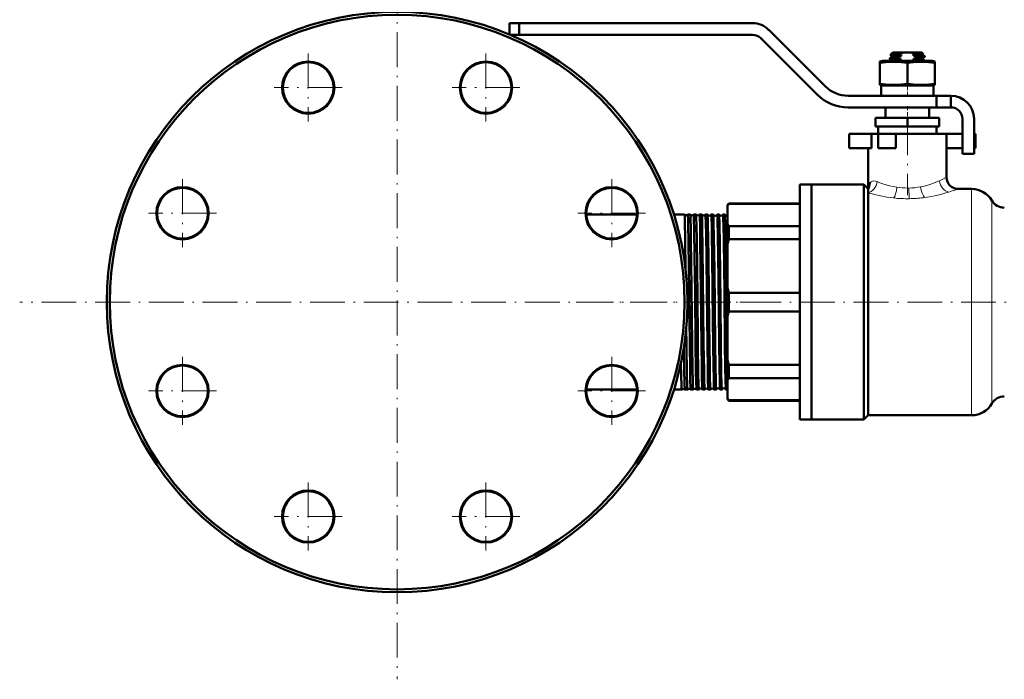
# Model space of a CAD drawing. Extents: x -1768 to 2122, y -1726 to 708.
# Tile 1 of 71: x -1768 to -1429, y -389 to -162. Entities that reach past the tile are written whole.
import ezdxf

# ---------------------------------------------------------------- set-up
doc = ezdxf.new("R2010")
doc.units = 0
doc.linetypes.add('DASHDOT', pattern=[18.5, 12, -3, 0.5, -3])

msp = doc.modelspace()

# ---------------------------------------------------------------- linework, layer by layer
at = {"color": 7, "linetype": 'DASHDOT', "lineweight": 18}
for p, q in [((-1637.99, -129.01), (-1637.99, -389.01)), ((-1668.6, -173.4), (-1668.6, -196.8)), ((-1607.38, -173.4), (-1607.38, -196.8)), ((-1656.91, -185.1), (-1680.31, -185.1)), ((-1595.68, -185.1), (-1619.08, -185.1)), ((-1462.24, -196.36), (-1462.24, -222.16)), ((-1711.9, -216.7), (-1711.9, -240.1)), ((-1564.08, -216.7), (-1564.08, -240.1)), ((-1700.2, -228.4), (-1723.6, -228.4)), ((-1552.38, -228.4), (-1575.78, -228.4)), ((-1507.99, -259.01), (-1767.99, -259.01)), ((-1576.27, -259.01), (-1534.88, -259.01)), ((-1536.24, -259.01), (-1392.24, -259.01)), ((-1711.9, -277.93), (-1711.9, -301.33)), ((-1564.08, -277.93), (-1564.08, -301.33)), ((-1700.2, -289.63), (-1723.6, -289.63)), ((-1552.38, -289.63), (-1575.78, -289.63)), ((-1668.6, -321.22), (-1668.6, -344.62)), ((-1607.38, -321.22), (-1607.38, -344.62)), ((-1656.91, -332.92), (-1680.31, -332.92)), ((-1595.68, -332.92), (-1619.08, -332.92))]:
    msp.add_line(p, q, dxfattribs=at)
at = {"color": 7, "lineweight": 50}
for p, q in [((-1599.24, -162.91), (-1599.24, -166.82)), ((-1595.89, -162.91), (-1599.24, -162.91)), ((-1595.89, -162.91), (-1515.55, -162.91)), ((-1595.89, -162.91), (-1595.89, -166.91)), ((-1509.9, -165.25), (-1490.46, -184.69)), ((-1595.89, -166.91), (-1599.03, -166.91)), ((-1515.55, -166.91), (-1595.89, -166.91)), ((-1493.29, -187.52), (-1512.73, -168.08)), ((-1471.74, -176.15), (-1470.84, -175.91)), ((-1471.74, -176.55), (-1471.74, -176.15)), ((-1462.24, -175.91), (-1470.84, -175.91)), ((-1468.24, -175.26), (-1468.24, -175)), ((-1468.23, -174.98), (-1467.53, -174.57)), ((-1467.54, -175.68), (-1468.22, -175.28)), ((-1467.24, -173.01), (-1468.08, -173.85)), ((-1468.08, -173.85), (-1468.08, -173.85)), ((-1467.54, -174.18), (-1468.08, -173.87)), ((-1467.54, -174.17), (-1467.54, -174.59)), ((-1467.54, -175.67), (-1467.54, -175.91)), ((-1463.46, -173.01), (-1467.24, -173.01)), ((-1464.38, -175.82), (-1466.25, -175.91)), ((-1465.77, -174.77), (-1465.77, -175.04)), ((-1464.38, -173.89), (-1464.38, -174.32)), ((-1464.38, -175.39), (-1464.38, -175.82)), ((-1463.46, -173.01), (-1461.02, -173.01)), ((-1453.64, -175.91), (-1462.24, -175.91)), ((-1457.24, -173.01), (-1461.02, -173.01)), ((-1460.1, -174.12), (-1460.1, -173.69)), ((-1457.8, -173.98), (-1460.1, -174.12)), ((-1460.1, -175.62), (-1460.1, -175.19)), ((-1458.71, -174.74), (-1458.71, -174.47)), ((-1457.24, -173.01), (-1456.88, -173.38)), ((-1456.96, -173.44), (-1456.88, -173.39)), ((-1456.96, -174.94), (-1456.26, -174.53)), ((-1456.94, -173.43), (-1456.94, -173.84)), ((-1456.25, -174.23), (-1456.94, -173.83)), ((-1456.94, -174.93), (-1456.94, -175.34)), ((-1456.25, -175.73), (-1456.94, -175.33)), ((-1456.24, -174.51), (-1456.24, -174.25)), ((-1456.24, -175.91), (-1456.24, -175.75)), ((-1453.64, -175.91), (-1452.74, -176.15)), ((-1452.74, -176.15), (-1452.74, -176.55)), ((-1471.74, -176.55), (-1471.74, -183.78)), ((-1462.24, -176.55), (-1462.24, -183.78)), ((-1452.74, -176.55), (-1452.74, -183.78)), ((-1471.74, -183.78), (-1471.74, -184.17)), ((-1470.84, -184.41), (-1471.74, -184.17)), ((-1462.24, -184.41), (-1471.24, -184.41)), ((-1471.24, -184.41), (-1471.24, -187.91)), ((-1453.24, -184.41), (-1462.24, -184.41)), ((-1452.74, -184.17), (-1453.64, -184.41)), ((-1453.24, -184.41), (-1453.24, -187.91)), ((-1452.74, -184.17), (-1452.74, -183.78)), ((-1482.68, -187.91), (-1452.24, -187.91)), ((-1447.24, -187.91), (-1452.24, -187.91)), ((-1452.24, -191.91), (-1452.24, -187.91)), ((-1447.24, -191.91), (-1447.24, -187.91)), ((-1452.24, -191.91), (-1482.68, -191.91)), ((-1469.74, -191.91), (-1469.74, -195.51)), ((-1467.96, -191.91), (-1462.24, -191.91)), ((-1462.24, -191.91), (-1456.52, -191.91)), ((-1454.74, -191.91), (-1454.74, -195.51)), ((-1447.24, -191.91), (-1452.24, -191.91)), ((-1462.24, -195.51), (-1473.24, -195.51)), ((-1473.24, -198.51), (-1473.24, -195.51)), ((-1462.24, -198.51), (-1462.24, -195.51)), ((-1451.24, -195.51), (-1462.24, -195.51)), ((-1451.24, -198.51), (-1451.24, -195.51)), ((-1443.24, -207.91), (-1443.24, -195.91)), ((-1439.24, -195.91), (-1439.24, -207.91)), ((-1462.24, -198.51), (-1473.24, -198.51)), ((-1472.24, -201.01), (-1472.24, -198.51)), ((-1451.24, -198.51), (-1462.24, -198.51)), ((-1452.24, -198.51), (-1452.24, -201.01)), ((-1482.24, -201.01), (-1474.57, -201.01)), ((-1482.24, -206.01), (-1482.24, -201.01)), ((-1472.24, -201.01), (-1474.57, -201.01)), ((-1474.57, -206.01), (-1474.57, -201.01)), ((-1472.24, -201.01), (-1466.24, -201.01)), ((-1472.24, -206.01), (-1472.24, -201.01)), ((-1462.24, -201.01), (-1466.24, -201.01)), ((-1466.24, -206.01), (-1466.24, -201.01)), ((-1448.74, -201.01), (-1462.24, -201.01)), ((-1448.74, -201.01), (-1443.24, -201.01)), ((-1448.74, -201.01), (-1448.74, -216.01)), ((-1439.24, -201.01), (-1438.74, -201.01)), ((-1438.74, -206.01), (-1438.74, -201.01)), ((-1482.24, -206.01), (-1474.57, -206.01)), ((-1475.74, -206.01), (-1475.74, -220.01)), ((-1472.24, -206.01), (-1466.24, -206.01)), ((-1448.74, -206.01), (-1443.24, -206.01)), ((-1439.24, -206.01), (-1438.74, -206.01)), ((-1439.24, -207.91), (-1443.24, -207.91)), ((-1499.24, -259.01), (-1499.24, -218.51)), ((-1499.24, -218.51), (-1495.24, -218.51)), ((-1495.24, -218.51), (-1495.24, -259.01)), ((-1495.24, -259.01), (-1495.24, -218.51)), ((-1495.24, -218.51), (-1477.24, -218.51)), ((-1477.24, -259.01), (-1477.24, -218.51)), ((-1477.24, -218.51), (-1475.74, -220.01)), ((-1475.74, -220.39), (-1475.74, -220.01)), ((-1475.74, -221.34), (-1475.74, -220.39)), ((-1444.74, -220.01), (-1440.1, -220.01)), ((-1475.74, -298.01), (-1475.74, -221.34)), ((-1524.24, -225.51), (-1523.74, -225.01)), ((-1524.24, -225.51), (-1524.24, -225.88)), ((-1524.24, -225.88), (-1524.24, -232.09)), ((-1523.74, -225.16), (-1523.74, -225.01)), ((-1499.24, -225.01), (-1523.74, -225.01)), ((-1499.24, -225.16), (-1523.74, -225.16)), ((-1572.82, -228.86), (-1555.34, -228.86)), ((-1542.64, -228.86), (-1538.98, -228.86)), ((-1538.98, -228.86), (-1538.98, -228.86)), ((-1537.87, -228.86), (-1537.86, -228.86)), ((-1537.86, -228.86), (-1537.01, -228.86)), ((-1537.01, -228.86), (-1537, -228.86)), ((-1535.84, -228.86), (-1535.83, -228.86)), ((-1535.83, -228.86), (-1535.03, -228.86)), ((-1535.03, -228.86), (-1535.03, -228.86)), ((-1533.81, -228.87), (-1533.81, -228.86)), ((-1533.81, -228.86), (-1533.06, -228.86)), ((-1533.06, -228.86), (-1533.05, -228.87)), ((-1531.79, -228.87), (-1531.78, -228.86)), ((-1531.78, -228.86), (-1531.08, -228.86)), ((-1529.76, -228.86), (-1529.1, -228.86)), ((-1527.75, -228.86), (-1527.11, -228.86)), ((-1525.73, -228.86), (-1525.13, -228.86)), ((-1524.24, -232.09), (-1524.24, -239.07)), ((-1523.74, -232.81), (-1499.24, -232.81)), ((-1523.74, -237.35), (-1523.74, -232.81)), ((-1499.24, -237.35), (-1523.74, -237.35)), ((-1524.24, -239.07), (-1524.24, -254.08)), ((-1524.24, -254.08), (-1524.24, -259.01)), ((-1523.74, -255.8), (-1499.24, -255.8)), ((-1523.74, -259.01), (-1523.74, -255.8)), ((-1524.24, -259.01), (-1524.24, -263.94)), ((-1523.74, -262.22), (-1523.74, -259.01)), ((-1499.24, -299.51), (-1499.24, -259.01)), ((-1495.24, -259.01), (-1495.24, -299.51)), ((-1495.24, -299.51), (-1495.24, -259.01)), ((-1477.24, -299.51), (-1477.24, -259.01)), ((-1524.24, -263.94), (-1524.24, -278.95)), ((-1499.24, -262.22), (-1523.74, -262.22)), ((-1538.39, -267.97), (-1538.33, -273.47)), ((-1539.2, -275.19), (-1539.31, -275.19)), ((-1524.24, -278.95), (-1524.24, -285.93)), ((-1523.74, -285.22), (-1523.74, -280.68)), ((-1523.74, -280.68), (-1499.24, -280.68)), ((-1524.24, -285.93), (-1524.24, -292.15)), ((-1499.24, -285.22), (-1523.74, -285.22)), ((-1572.82, -289.16), (-1555.34, -289.16)), ((-1542.64, -289.16), (-1539.96, -289.16)), ((-1539.96, -289.16), (-1539.96, -289.16)), ((-1538.88, -289.16), (-1538.88, -289.16)), ((-1538.88, -289.16), (-1537.99, -289.16)), ((-1537.99, -289.16), (-1537.99, -289.16)), ((-1536.85, -289.16), (-1536.85, -289.16)), ((-1536.85, -289.16), (-1536.02, -289.16)), ((-1536.02, -289.16), (-1536.02, -289.16)), ((-1534.82, -289.16), (-1534.82, -289.16)), ((-1534.82, -289.16), (-1534.05, -289.16)), ((-1534.05, -289.16), (-1534.04, -289.16)), ((-1532.8, -289.16), (-1532.79, -289.16)), ((-1532.79, -289.16), (-1532.07, -289.16)), ((-1532.07, -289.16), (-1532.06, -289.16)), ((-1530.78, -289.16), (-1530.77, -289.16)), ((-1530.77, -289.16), (-1530.09, -289.16)), ((-1528.75, -289.16), (-1528.1, -289.16)), ((-1526.74, -289.16), (-1526.12, -289.16)), ((-1524.72, -289.16), (-1524.24, -289.16)), ((-1524.24, -292.15), (-1524.24, -292.51)), ((-1524.24, -292.51), (-1523.74, -293.01)), ((-1523.74, -293.01), (-1523.74, -292.86)), ((-1523.74, -292.86), (-1499.24, -292.86)), ((-1499.24, -293.01), (-1523.74, -293.01)), ((-1475.74, -298.01), (-1477.24, -299.51)), ((-1440.1, -298.01), (-1475.74, -298.01)), ((-1499.24, -299.51), (-1495.24, -299.51)), ((-1477.24, -299.51), (-1495.24, -299.51))]:
    msp.add_line(p, q, dxfattribs=at)
at = {"color": 7, "linetype": 'DASHDOT', "lineweight": 18, "ltscale": 0.019064}
msp.add_line((-1462.24, -175.85), (-1462.24, -176.61), dxfattribs=at)
at = {"color": 7, "linetype": 'DASHDOT', "lineweight": 18, "ltscale": 0.124063}
msp.add_line((-1462.24, -188.33), (-1462.24, -183.36), dxfattribs=at)
at = {"color": 7, "linetype": 'DASHDOT', "lineweight": 18, "ltscale": 0.108015}
msp.add_line((-1462.24, -191.55), (-1462.24, -195.87), dxfattribs=at)
at = {"color": 7, "lineweight": 18}
for p, q in [((-1475.02, -217.83), (-1474.99, -217.8)), ((-1465.88, -219.45), (-1465.85, -219.46)), ((-1457.65, -219.29), (-1457.63, -219.28)), ((-1451.22, -217.22), (-1451.21, -217.21)), ((-1444.74, -220.01), (-1445.58, -220.31)), ((-1440.1, -220.01), (-1440.1, -259.01)), ((-1466.92, -223.14), (-1467, -223.13)), ((-1456.29, -222.98), (-1456.72, -223.04)), ((-1448.14, -221.16), (-1448.24, -221.19)), ((-1447.95, -221.1), (-1448.14, -221.16)), ((-1433.17, -224.01), (-1433.17, -259.01)), ((-1440.1, -259.01), (-1440.1, -298.01)), ((-1433.17, -259.01), (-1433.17, -294.01))]:
    msp.add_line(p, q, dxfattribs=at)
at = {"color": 7, "linetype": 'DASHDOT', "lineweight": 18, "ltscale": 0.045233}
msp.add_line((-1538.02, -259.01), (-1536.21, -259.01), dxfattribs=at)
at = {"color": 7, "linetype": 'DASHDOT', "lineweight": 18, "ltscale": 0.04361}
msp.add_line((-1535.98, -259.01), (-1534.24, -259.01), dxfattribs=at)
at = {"color": 7, "linetype": 'DASHDOT', "lineweight": 18, "ltscale": 0.042181}
msp.add_line((-1533.95, -259.01), (-1532.26, -259.01), dxfattribs=at)
at = {"color": 7, "linetype": 'DASHDOT', "lineweight": 18, "ltscale": 0.040921}
msp.add_line((-1531.93, -259.01), (-1530.29, -259.01), dxfattribs=at)
at = {"color": 7, "linetype": 'DASHDOT', "lineweight": 18, "ltscale": 0.039807}
msp.add_line((-1529.9, -259.01), (-1528.31, -259.01), dxfattribs=at)
at = {"color": 7, "linetype": 'DASHDOT', "lineweight": 18, "ltscale": 0.03884}
msp.add_line((-1527.88, -259.01), (-1526.33, -259.01), dxfattribs=at)
at = {"color": 7, "linetype": 'DASHDOT', "lineweight": 18, "ltscale": 0.038007}
msp.add_line((-1525.86, -259.01), (-1524.34, -259.01), dxfattribs=at)
at = {"color": 7, "lineweight": 50}
for points in [[(-1462.24, -176.55), (-1464.31, -176.28), (-1466.12, -176.17), (-1467.86, -176.17), (-1469.67, -176.28), (-1471.74, -176.55)], [(-1465.77, -175.04), (-1467.48, -175.14), (-1468.02, -175.19), (-1468.22, -175.24), (-1468.23, -175.25), (-1468.24, -175.25), (-1468.24, -175.26)], [(-1468.23, -174.98), (-1468.19, -174.97), (-1468.07, -174.94), (-1467.23, -174.86), (-1465.77, -174.77)], [(-1465.21, -173.7), (-1467.12, -173.76), (-1467.73, -173.8), (-1468.02, -173.83), (-1468.08, -173.85)], [(-1467.54, -174.17), (-1467.54, -174.16), (-1467.53, -174.15), (-1467.52, -174.15), (-1467.49, -174.13), (-1467.07, -174.07), (-1465.64, -173.96), (-1464.38, -173.89)], [(-1467.54, -175.67), (-1467.54, -175.66), (-1467.53, -175.65), (-1467.52, -175.64), (-1467.46, -175.62), (-1467.32, -175.6), (-1466.86, -175.55), (-1465.12, -175.43), (-1464.38, -175.39)], [(-1466.68, -174.45), (-1467.38, -174.53), (-1467.49, -174.56), (-1467.53, -174.57)], [(-1464.38, -174.32), (-1466.51, -174.44), (-1466.68, -174.45)], [(-1463.46, -173.01), (-1464.35, -173.3), (-1465.21, -173.7)], [(-1452.74, -176.55), (-1454.81, -176.28), (-1456.62, -176.17), (-1458.36, -176.17), (-1460.17, -176.28), (-1462.24, -176.55)], [(-1460.1, -173.69), (-1458.44, -173.6), (-1457.28, -173.5)], [(-1456.94, -175.34), (-1456.94, -175.34), (-1456.94, -175.35), (-1456.95, -175.35), (-1456.97, -175.36), (-1457.18, -175.4), (-1457.59, -175.45), (-1458.83, -175.54), (-1460.1, -175.62)], [(-1457.11, -173.43), (-1457.92, -173.48), (-1459.59, -173.54)], [(-1458.71, -174.47), (-1457, -174.36), (-1456.46, -174.31), (-1456.27, -174.27), (-1456.25, -174.26), (-1456.24, -174.25), (-1456.24, -174.25), (-1456.24, -174.25)], [(-1456.26, -174.53), (-1456.29, -174.54), (-1456.42, -174.57), (-1457.26, -174.66), (-1458.71, -174.74)], [(-1456.94, -173.84), (-1456.94, -173.85), (-1456.95, -173.85), (-1456.96, -173.86), (-1457.02, -173.88), (-1457.6, -173.96), (-1457.8, -173.98)], [(-1457.8, -175.05), (-1457.2, -174.99), (-1457.02, -174.96), (-1456.96, -174.94)], [(-1457.69, -175.91), (-1456.57, -175.82), (-1456.3, -175.78), (-1456.26, -175.76), (-1456.25, -175.76), (-1456.24, -175.75), (-1456.24, -175.75)], [(-1457.28, -173.5), (-1457.02, -173.46), (-1456.96, -173.44)], [(-1462.24, -183.78), (-1464.31, -184.04), (-1466.12, -184.16), (-1467.86, -184.16), (-1469.67, -184.04), (-1471.74, -183.78)], [(-1452.74, -183.78), (-1454.81, -184.04), (-1456.62, -184.16), (-1458.36, -184.16), (-1460.17, -184.04), (-1462.24, -183.78)], [(-1475.74, -220.01), (-1475.72, -219.59), (-1475.67, -219.18), (-1475.53, -218.67), (-1475.31, -218.21), (-1475.02, -217.83)], [(-1538.98, -228.86), (-1538.97, -228.87), (-1538.96, -228.91), (-1538.94, -229.15), (-1538.86, -231.1), (-1538.74, -237.41), (-1538.6, -247.95)], [(-1537.86, -228.86), (-1537.86, -228.86), (-1537.86, -228.86), (-1537.86, -228.87), (-1537.85, -228.88), (-1537.83, -229.04), (-1537.76, -230.44), (-1537.7, -232.41), (-1537.6, -238.11), (-1537.39, -255.73), (-1537.19, -273.47)], [(-1537, -228.86), (-1537, -228.87), (-1536.99, -228.89), (-1536.97, -229.04), (-1536.91, -230.2), (-1536.83, -233.71), (-1536.77, -237.45), (-1536.57, -254.11), (-1536.36, -273.47)], [(-1535.83, -228.86), (-1535.83, -228.86), (-1535.83, -228.86), (-1535.83, -228.87), (-1535.82, -228.88), (-1535.8, -229.04), (-1535.73, -230.43), (-1535.64, -234.16), (-1535.5, -243.4), (-1535.36, -255.6), (-1535.16, -273.47)], [(-1535.03, -228.86), (-1535.03, -228.87), (-1535.02, -228.9), (-1535, -229.06), (-1534.94, -230.29), (-1534.88, -232.44), (-1534.79, -237.66), (-1534.68, -246.16), (-1534.42, -270.45), (-1534.38, -273.47)], [(-1533.81, -228.86), (-1533.8, -228.86), (-1533.8, -228.86), (-1533.8, -228.87), (-1533.8, -228.88), (-1533.79, -228.91), (-1533.75, -229.31), (-1533.71, -230.08), (-1533.64, -232.66), (-1533.55, -238.08), (-1533.34, -255.48), (-1533.14, -273.47)], [(-1533.05, -228.87), (-1533.05, -228.88), (-1533.03, -228.94), (-1533, -229.37), (-1532.96, -230.16), (-1532.9, -232.68), (-1532.77, -240.54), (-1532.54, -261.52), (-1532.41, -273.47)], [(-1531.78, -228.86), (-1531.78, -228.86), (-1531.78, -228.86), (-1531.78, -228.87), (-1531.78, -228.87), (-1531.77, -228.89), (-1531.74, -229.16), (-1531.71, -229.68), (-1531.65, -231.43), (-1531.56, -236), (-1531.45, -243.46), (-1531.31, -255.71), (-1531.12, -273.47)], [(-1531.07, -228.87), (-1531.07, -228.88), (-1531.05, -228.95), (-1531.02, -229.42), (-1530.98, -230.28), (-1530.91, -233.02), (-1530.85, -236.2), (-1530.74, -244.19), (-1530.5, -266.86), (-1530.43, -273.47)], [(-1529.76, -228.86), (-1529.76, -228.86), (-1529.76, -228.86), (-1529.76, -228.87), (-1529.75, -228.88), (-1529.74, -228.91), (-1529.71, -229.31), (-1529.67, -230.08), (-1529.6, -232.66), (-1529.54, -235.69), (-1529.43, -243.4), (-1529.19, -265.51), (-1529.1, -273.47)], [(-1529.09, -228.87), (-1529.08, -228.88), (-1529.07, -228.93), (-1529.04, -229.26), (-1528.96, -231.75), (-1528.87, -236.54), (-1528.72, -247.92), (-1528.44, -273.47)], [(-1527.75, -228.86), (-1527.74, -228.86), (-1527.74, -228.86), (-1527.74, -228.87), (-1527.72, -228.95), (-1527.67, -229.69), (-1527.62, -231.16), (-1527.52, -235.95), (-1527.33, -250.94), (-1527.08, -273.47)], [(-1527.1, -228.87), (-1527.09, -228.94), (-1527.06, -229.28), (-1526.97, -231.79), (-1526.84, -239.55), (-1526.61, -259.3), (-1526.46, -273.47)], [(-1525.73, -228.86), (-1525.73, -228.86), (-1525.73, -228.86), (-1525.72, -228.87), (-1525.72, -228.88), (-1525.69, -229.04), (-1525.63, -230.43), (-1525.57, -232.39), (-1525.47, -238.07), (-1525.26, -255.48), (-1525.07, -273.47)], [(-1525.12, -228.87), (-1525.1, -228.95), (-1525.07, -229.3), (-1524.98, -231.84), (-1524.86, -238.95), (-1524.64, -257.76), (-1524.47, -273.47)], [(-1538.33, -273.47), (-1538.18, -284.04), (-1538.1, -287.5), (-1538.03, -288.97), (-1538.01, -289.14), (-1538, -289.16), (-1538, -289.16), (-1538, -289.16), (-1537.99, -289.16)], [(-1537.19, -273.47), (-1537.07, -282.47), (-1537, -285.87), (-1536.92, -288.48), (-1536.87, -289.07), (-1536.86, -289.14), (-1536.85, -289.16), (-1536.85, -289.16)], [(-1536.36, -273.47), (-1536.23, -282.54), (-1536.17, -285.95), (-1536.09, -288.51), (-1536.04, -289.09), (-1536.03, -289.15), (-1536.03, -289.16), (-1536.02, -289.16), (-1536.02, -289.16)], [(-1535.16, -273.47), (-1535.04, -282.34), (-1534.94, -287.04), (-1534.89, -288.45), (-1534.85, -289.06), (-1534.83, -289.14), (-1534.82, -289.16)], [(-1534.38, -273.47), (-1534.24, -283.9), (-1534.15, -287.47), (-1534.09, -288.82), (-1534.06, -289.13), (-1534.06, -289.15), (-1534.05, -289.16), (-1534.05, -289.16), (-1534.05, -289.16), (-1534.05, -289.16)], [(-1533.14, -273.47), (-1533.03, -281.64), (-1532.97, -284.9), (-1532.88, -288), (-1532.83, -289.03), (-1532.81, -289.13), (-1532.8, -289.16)], [(-1532.41, -273.47), (-1532.28, -282.54), (-1532.22, -285.94), (-1532.13, -288.51), (-1532.09, -289.09), (-1532.08, -289.15), (-1532.07, -289.16), (-1532.07, -289.16), (-1532.07, -289.16)], [(-1531.12, -273.47), (-1530.99, -282.45), (-1530.93, -285.85), (-1530.84, -288.47), (-1530.8, -289.06), (-1530.79, -289.14), (-1530.78, -289.16)], [(-1530.43, -273.47), (-1530.31, -281.72), (-1530.26, -285), (-1530.17, -288.04), (-1530.12, -289.04), (-1530.1, -289.15), (-1530.09, -289.16), (-1530.09, -289.16), (-1530.09, -289.16), (-1530.09, -289.16)], [(-1529.1, -273.47), (-1528.99, -281.61), (-1528.93, -284.87), (-1528.84, -287.98), (-1528.79, -289.02), (-1528.77, -289.13), (-1528.76, -289.16)], [(-1528.44, -273.47), (-1528.34, -281.17), (-1528.25, -285.89), (-1528.19, -288.07), (-1528.13, -289.04), (-1528.11, -289.15), (-1528.11, -289.16), (-1528.11, -289.16), (-1528.11, -289.16), (-1528.1, -289.16)], [(-1527.08, -273.47), (-1526.98, -280.99), (-1526.86, -287.03), (-1526.78, -288.85), (-1526.76, -289.1), (-1526.74, -289.15)], [(-1526.46, -273.47), (-1526.32, -283.2), (-1526.22, -287.49), (-1526.18, -288.69), (-1526.14, -289.11), (-1526.13, -289.15), (-1526.13, -289.16), (-1526.12, -289.16), (-1526.12, -289.16), (-1526.12, -289.16)], [(-1525.07, -273.47), (-1524.96, -280.95), (-1524.86, -286.49), (-1524.8, -288.23), (-1524.75, -289.01), (-1524.74, -289.12), (-1524.73, -289.15)], [(-1524.47, -273.47), (-1524.33, -283.18), (-1524.24, -287.4)], [(-1539.2, -275.19), (-1539.11, -282.01), (-1538.99, -287.44), (-1538.92, -288.94), (-1538.89, -289.13), (-1538.89, -289.15), (-1538.88, -289.16)], [(-1540.21, -279.98), (-1540.14, -284.56), (-1540.06, -287.59), (-1540.03, -288.54), (-1539.99, -289.06), (-1539.98, -289.14), (-1539.97, -289.15), (-1539.97, -289.16), (-1539.97, -289.16), (-1539.96, -289.16)]]:
    msp.add_lwpolyline(points, dxfattribs=at)
at = {"color": 7, "lineweight": 18}
for points in [[(-1474.99, -217.8), (-1474.65, -217.53), (-1474.24, -217.34), (-1473.77, -217.26), (-1473.24, -217.3), (-1472.65, -217.48)], [(-1472.65, -217.48), (-1471.7, -217.87), (-1470.66, -218.25), (-1469.55, -218.61), (-1468.38, -218.94), (-1467.15, -219.22), (-1465.88, -219.45)], [(-1457.63, -219.28), (-1456.41, -219.01), (-1455.23, -218.7), (-1453.76, -218.22), (-1452.41, -217.72), (-1451.22, -217.22)], [(-1467, -223.13), (-1469.28, -222.82), (-1471.45, -222.42), (-1473.49, -221.96), (-1475.74, -221.34)], [(-1448.24, -221.19), (-1450.35, -221.79), (-1452.74, -222.36), (-1455.32, -222.84), (-1456.29, -222.98)]]:
    msp.add_lwpolyline(points, dxfattribs=at)
at = {"color": 7, "lineweight": 50}
for centre, radius in [((-1637.99, -259.01), 100), ((-1637.99, -259.01), 99), ((-1668.6, -185.1), 9), ((-1668.6, -185.1), 8.75), ((-1607.38, -185.1), 9), ((-1607.38, -185.1), 8.75), ((-1711.9, -228.4), 9), ((-1711.9, -228.4), 8.75), ((-1564.08, -228.4), 9), ((-1564.08, -228.4), 8.75), ((-1711.9, -289.63), 9), ((-1711.9, -289.63), 8.75), ((-1564.08, -289.63), 9), ((-1564.08, -289.63), 8.75), ((-1668.6, -332.92), 9), ((-1668.6, -332.92), 8.75), ((-1607.38, -332.92), 9), ((-1607.38, -332.92), 8.75)]:
    msp.add_circle(centre, radius, dxfattribs=at)
for centre, radius, start, end in [((-1515.55, -170.91), 8, 45, 90), ((-1515.55, -170.91), 4, 45, 90), ((-1468.22, -175), 0.0203, 109.9063, 167.2623), ((-1468.22, -175.26), 0.0248, 192.3602, 250.3641), ((-1468.08, -173.86), 0.00656, 140.3665, 268.8407), ((-1459.77, -190.77), 17.08, 105.6584, 110.5823), ((-1461.75, -162.12), 13.53, 252.6988, 258.7974), ((-1461.99, -161.68), 12.44, 255.0265, 258.9526), ((-1460.58, -189.56), 14.26, 105.4382, 106.8202), ((-1462.83, -180.11), 7.32, 63.742, 75.7632), ((-1463.84, -159.98), 14.21, 285.2334, 287.4077), ((-1462.56, -186.81), 12.93, 72.6833, 79.0623), ((-1464.4, -159.62), 16.15, 285.411, 290.6156), ((-1462.43, -117.25), 57.99, 272.2954, 274.5745), ((-1462.49, -188.01), 12.62, 73.4657, 79.1169), ((-1456.88, -173.38), 0.00746, 281.1533, 42.9869), ((-1456.26, -174.51), 0.0248, 289.6359, 347.6398), ((-1456.26, -174.25), 0.0203, 12.7377, 70.0937), ((-1456.26, -175.75), 0.0203, 12.7377, 70.0937), ((-1482.68, -176.91), 11, 225, 270), ((-1482.68, -176.91), 15, 225, 270), ((-1447.24, -195.91), 8, 0, 90), ((-1447.24, -195.91), 4, 0, 90), ((-1444.74, -216.01), 4, 180, 270), ((-1440.1, -228.01), 8, 30, 90), ((-1711.9, -228.4), 8.75, 163.6447, 173.8521), ((-1516.05, -231.09), 9.71, 142.3802, 147.5228), ((-1428.84, -221.51), 5, 210, 270), ((-1538.42, -228.37), 0.745, 221.9291, 273.3164), ((-1538.42, -228.37), 0.745, 273.2661, 318.0613), ((-1536.42, -228.4), 0.745, 218.4737, 273.3174), ((-1536.42, -228.4), 0.745, 273.2506, 321.5291), ((-1534.42, -228.44), 0.745, 215.1731, 273.3313), ((-1534.42, -228.44), 0.744, 273.2426, 324.8291), ((-1532.42, -228.47), 0.744, 212.019, 273.3467), ((-1532.42, -228.47), 0.744, 273.2313, 327.9785), ((-1531.08, -228.87), 0.0085, 17.9314, 74.995), ((-1530.42, -228.51), 0.744, 208.9914, 273.3578), ((-1530.42, -228.51), 0.743, 273.215, 331.0141), ((-1529.76, -228.87), 0.00882, 105.0713, 161.968), ((-1529.1, -228.87), 0.0102, 13.7727, 71.5146), ((-1528.42, -228.54), 0.743, 206.0715, 273.3823), ((-1528.42, -228.54), 0.743, 273.1983, 333.9325), ((-1527.74, -228.87), 0.0106, 108.6035, 166.1284), ((-1527.12, -228.87), 0.0127, 9.846, 67.2603), ((-1526.42, -228.58), 0.743, 203.2691, 273.4049), ((-1526.42, -228.58), 0.742, 273.1659, 336.7423), ((-1525.72, -228.87), 0.013, 112.839, 169.9609), ((-1525.13, -228.88), 0.0165, 6.2592, 62.3548), ((-1524.42, -228.61), 0.742, 200.6012, 273.4375), ((-1524.42, -228.61), 0.747, 273.2893, 283.9972), ((-1516.05, -226.88), 9.71, 212.4772, 217.6198), ((-1490.33, -247.98), 35.06, 162.3376, 165.2677), ((-1490.33, -245.16), 35.06, 194.7323, 197.6624), ((-1637.99, -259.01), 100, 359.4771, 0), ((-1490.33, -272.86), 35.06, 162.3376, 165.2677), ((-1490.33, -270.04), 35.06, 194.7323, 197.6624), ((-1516.05, -291.14), 9.71, 142.3802, 147.5228), ((-1539.42, -289.68), 0.745, 90.7835, 136.2622), ((-1539.42, -289.68), 0.745, 43.7562, 90.8274), ((-1537.42, -289.64), 0.745, 90.7747, 139.8257), ((-1537.42, -289.64), 0.745, 40.1871, 90.8346), ((-1535.42, -289.6), 0.745, 90.7651, 143.2041), ((-1535.42, -289.6), 0.745, 36.8126, 90.8412), ((-1533.42, -289.57), 0.744, 90.758, 146.4341), ((-1533.42, -289.57), 0.744, 33.5861, 90.8575), ((-1531.42, -289.53), 0.744, 90.7353, 149.5265), ((-1531.42, -289.53), 0.744, 30.4981, 90.8641), ((-1530.09, -289.15), 0.00926, 286.585, 344.1715), ((-1529.42, -289.5), 0.743, 90.7225, 152.5055), ((-1529.42, -289.5), 0.743, 27.5139, 90.8906), ((-1528.75, -289.15), 0.00951, 196.2696, 253.3917), ((-1527.42, -289.46), 0.742, 90.6941, 155.3671), ((-1528.11, -289.15), 0.0113, 290.5177, 348.2154), ((-1527.42, -289.46), 0.743, 24.6738, 90.9132), ((-1526.73, -289.15), 0.0119, 191.6404, 248.9862), ((-1526.12, -289.15), 0.0144, 295.1802, 351.9989), ((-1525.42, -289.43), 0.742, 90.6643, 158.1087), ((-1525.42, -289.43), 0.742, 21.9279, 90.9389), ((-1524.72, -289.15), 0.0148, 188.1349, 244.8588), ((-1428.84, -296.51), 5, 90, 150), ((-1516.05, -286.93), 9.71, 212.4772, 217.6198), ((-1440.1, -290.01), 8, 270, 330)]:
    msp.add_arc(centre, radius, start, end, dxfattribs=at)
at = {"color": 7, "lineweight": 18}
for centre, radius, start, end in [((-1467.75, -179.61), 41.08, 293.7338, 296.5625), ((-1455.53, -204), 13.79, 296.4688, 299.4664), ((-1462.33, -196.01), 23.7, 261.4591, 270.2163), ((-1462.28, -194.4), 25.32, 270.0945, 271.2796), ((-1462.22, -195.37), 24.35, 271.1731, 280.8142), ((-1467.29, -159.5), 64.57, 287.4314, 289.6428), ((-1462.25, -179.54), 43.85, 263.8852, 270.8991), ((-1462.25, -179.23), 44.15, 270.8943, 277.1995)]:
    msp.add_arc(centre, radius, start, end, dxfattribs=at)
at = {"color": 7, "lineweight": 50}
msp.add_ellipse((-1457.63, -173.39), major_axis=(0.755, 0.011), ratio=0.079272, start_param=5.478123, end_param=6.154285, dxfattribs=at)
at = {"color": 7, "lineweight": 18}
for centre, major_axis, ratio, start_param, end_param in [((-1475.74, -217.48), (-1.24, -3.8), 0.75544, 0.406325, 1.811582), ((-1478.77, -217.8), (2.44, -3.17), 0.915708, 0.226759, 0.957181), ((-1466.92, -219.46), (-0.47, -3.97), 0.265683, 0.418922, 1.602217), ((-1461.56, -219.73), (0.07, -4), 0.03881, 4.711718, 5.864044), ((-1456.29, -219.29), (0.59, -3.96), 0.336901, 4.661939, 5.86461), ((-1447.95, -217.21), (1.29, -3.78), 0.801424, 4.444869, 5.879837)]:
    msp.add_ellipse(centre, major_axis=major_axis, ratio=ratio, start_param=start_param, end_param=end_param, dxfattribs=at)

doc.saveas('drawing.dxf')
